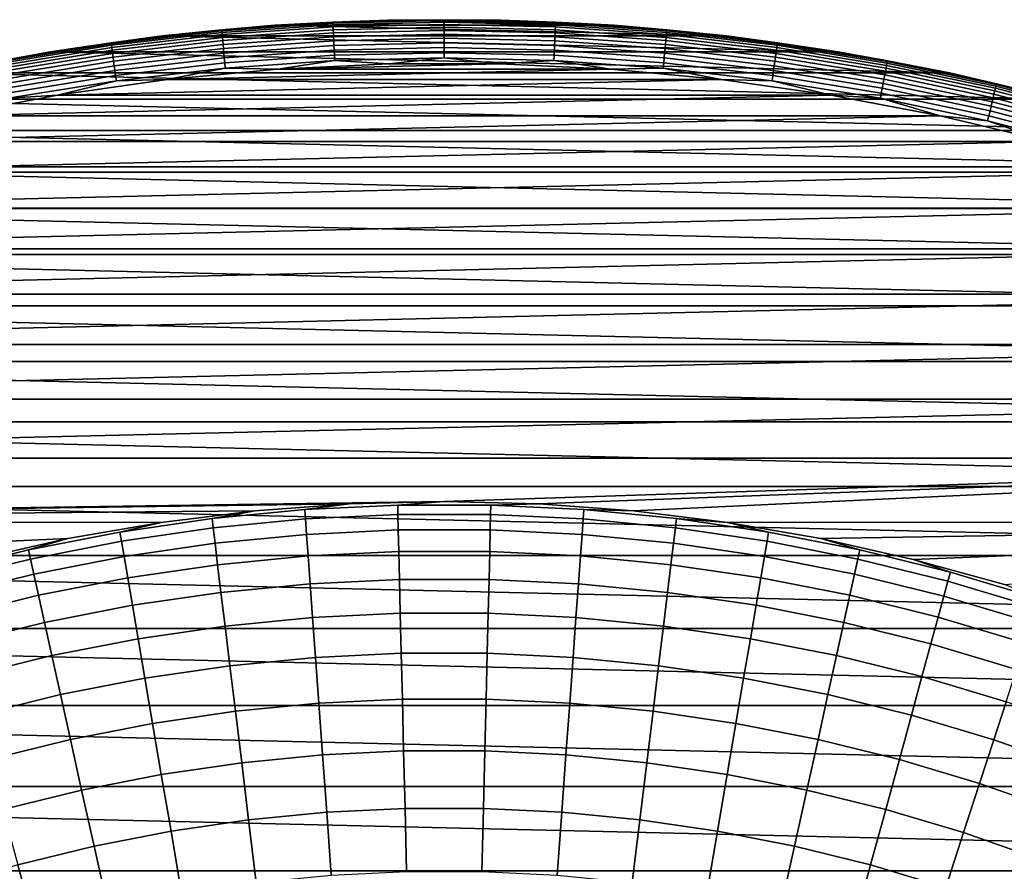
# Model space of a CAD drawing. Header units: metres. Extents: x -28 to 70, y -212 to 27.
# Tile 135 of 220: x -4.84 to 6.39, y 17.78 to 27.5. Entities that reach past the tile are written whole.
import ezdxf

# ---------------------------------------------------------------- set-up
doc = ezdxf.new("R2010")
doc.units = ezdxf.units.M
doc.layers.add('solid_10_261_012_XXX', color=7, linetype='CONTINUOUS')

msp = doc.modelspace()

# ---------------------------------------------------------------- linework, layer by layer
at = {"layer": 'solid_10_261_012_XXX'}
for points in [[(-3.216331, 27.311266, -5), (-1.932558, 27.432011, -5), (3.216331, 27.311266, -5)], [(-3.216271, 27.311272, -0.5), (-1.932595, 27.432009, -0.5), (-1.932558, 27.432011, -5), (-3.216331, 27.311266, -5)], [(-2.537051, 27.379139, -0.440391), (-1.932595, 27.432009, -0.5), (-3.216271, 27.311272, -0.5)], [(-1.26988, 27.467094, -0.440391), (-1.932595, 27.432009, -0.5), (-2.537051, 27.379139, -0.440391)], [(-2.536053, 27.368366, -0.380929), (-1.269381, 27.456287, -0.380929), (-1.26988, 27.467094, -0.440391), (-2.537051, 27.379139, -0.440391)], [(-1.269381, 27.456287, -0.380929), (-2.536053, 27.368366, -0.380929), (-2.5344, 27.350529, -0.323206), (-1.268553, 27.438393, -0.323206)], [(-1.268553, 27.438393, -0.323206), (-2.5344, 27.350529, -0.323206), (-2.532116, 27.325886, -0.268066), (-1.267411, 27.41367, -0.268066)], [(-1.267411, 27.41367, -0.268066), (-2.532116, 27.325886, -0.268066), (-2.529236, 27.294798, -0.216316), (-1.265969, 27.382483, -0.216316)], [(-1.932595, 27.432009, -0.5), (-0.644671, 27.492443, -0.5), (-0.644713, 27.492441, -5), (-1.932558, 27.432011, -5)], [(-1.26988, 27.467094, -0.440391), (-0.644671, 27.492443, -0.5), (-1.932595, 27.432009, -0.5)], [(-1.932558, 27.432011, -5), (-0.644713, 27.492441, -5), (1.932558, 27.432011, -5)], [(-1.932558, 27.432011, -5), (1.932558, 27.432011, -5), (3.216331, 27.311266, -5)], [(0, 27.496433, -0.440391), (-0.644671, 27.492443, -0.5), (-1.26988, 27.467094, -0.440391)], [(-1.269381, 27.456287, -0.380929), (0, 27.485615, -0.380929), (0, 27.496433, -0.440391), (-1.26988, 27.467094, -0.440391)], [(0, 27.485615, -0.380929), (-1.269381, 27.456287, -0.380929), (-1.268553, 27.438393, -0.323206), (0, 27.467701, -0.323206)], [(0, 27.467701, -0.323206), (-1.268553, 27.438393, -0.323206), (-1.267411, 27.41367, -0.268066), (0, 27.442953, -0.268066)], [(0, 27.442953, -0.268066), (-1.267411, 27.41367, -0.268066), (-1.265969, 27.382483, -0.216316), (0, 27.411732, -0.216316)], [(0, 27.411732, -0.216316), (-1.265969, 27.382483, -0.216316), (-1.264249, 27.345287, -0.16871), (0, 27.374496, -0.16871)], [(-0.644671, 27.492443, -0.5), (0.644671, 27.492443, -0.5), (0.644713, 27.492441, -5), (-0.644713, 27.492441, -5)], [(-0.644713, 27.492441, -5), (0.644713, 27.492441, -5), (1.932558, 27.432011, -5)], [(0, 27.496433, -0.440391), (0.644671, 27.492443, -0.5), (-0.644671, 27.492443, -0.5)], [(1.26988, 27.467094, -0.440391), (0.644671, 27.492443, -0.5), (0, 27.496433, -0.440391)], [(0, 27.485615, -0.380929), (1.269381, 27.456287, -0.380929), (1.26988, 27.467094, -0.440391), (0, 27.496433, -0.440391)], [(1.269381, 27.456287, -0.380929), (0, 27.485615, -0.380929), (0, 27.467701, -0.323206), (1.268553, 27.438393, -0.323206)], [(1.268553, 27.438393, -0.323206), (0, 27.467701, -0.323206), (0, 27.442953, -0.268066), (1.267411, 27.41367, -0.268066)], [(1.267411, 27.41367, -0.268066), (0, 27.442953, -0.268066), (0, 27.411732, -0.216316), (1.265969, 27.382483, -0.216316)], [(1.265969, 27.382483, -0.216316), (0, 27.411732, -0.216316), (0, 27.374496, -0.16871), (1.264249, 27.345287, -0.16871)], [(0.644671, 27.492443, -0.5), (1.932595, 27.432009, -0.5), (1.932558, 27.432011, -5), (0.644713, 27.492441, -5)], [(1.26988, 27.467094, -0.440391), (1.932595, 27.432009, -0.5), (0.644671, 27.492443, -0.5)], [(2.532116, 27.325886, -0.268066), (1.267411, 27.41367, -0.268066), (1.265969, 27.382483, -0.216316), (2.529236, 27.294798, -0.216316)], [(2.5344, 27.350529, -0.323206), (1.268553, 27.438393, -0.323206), (1.267411, 27.41367, -0.268066), (2.532116, 27.325886, -0.268066)], [(2.536053, 27.368366, -0.380929), (1.269381, 27.456287, -0.380929), (1.268553, 27.438393, -0.323206), (2.5344, 27.350529, -0.323206)], [(1.269381, 27.456287, -0.380929), (2.536053, 27.368366, -0.380929), (2.537051, 27.379139, -0.440391), (1.26988, 27.467094, -0.440391)], [(2.537051, 27.379139, -0.440391), (1.932595, 27.432009, -0.5), (1.26988, 27.467094, -0.440391)], [(1.932595, 27.432009, -0.5), (3.216271, 27.311272, -0.5), (3.216331, 27.311266, -5), (1.932558, 27.432011, -5)], [(2.537051, 27.379139, -0.440391), (3.216271, 27.311272, -0.5), (1.932595, 27.432009, -0.5)], [(-4.492877, 27.130501, -0.5), (-3.216271, 27.311272, -0.5), (-3.216331, 27.311266, -5), (-4.492837, 27.130507, -5)], [(-3.798807, 27.232756, -0.440391), (-3.216271, 27.311272, -0.5), (-4.492877, 27.130501, -0.5)], [(-4.492837, 27.130507, -5), (-3.216331, 27.311266, -5), (4.492837, 27.130507, -5)], [(-2.537051, 27.379139, -0.440391), (-3.216271, 27.311272, -0.5), (-3.798807, 27.232756, -0.440391)], [(-3.797312, 27.22204, -0.380929), (-2.536053, 27.368366, -0.380929), (-2.537051, 27.379139, -0.440391), (-3.798807, 27.232756, -0.440391)], [(-2.536053, 27.368366, -0.380929), (-3.797312, 27.22204, -0.380929), (-3.794837, 27.204298, -0.323206), (-2.5344, 27.350529, -0.323206)], [(-2.5344, 27.350529, -0.323206), (-3.794837, 27.204298, -0.323206), (-3.791418, 27.179787, -0.268066), (-2.532116, 27.325886, -0.268066)], [(-2.532116, 27.325886, -0.268066), (-3.791418, 27.179787, -0.268066), (-3.787105, 27.148865, -0.216316), (-2.529236, 27.294798, -0.216316)], [(-2.529236, 27.294798, -0.216316), (-3.787105, 27.148865, -0.216316), (-3.78196, 27.111986, -0.16871), (-2.5258, 27.257721, -0.16871)], [(-3.216331, 27.311266, -5), (3.216331, 27.311266, -5), (4.492837, 27.130507, -5)], [(-1.265969, 27.382483, -0.216316), (-2.529236, 27.294798, -0.216316), (-2.5258, 27.257721, -0.16871), (-1.264249, 27.345287, -0.16871)], [(-1.264249, 27.345287, -0.16871), (-2.5258, 27.257721, -0.16871), (-2.521859, 27.215195, -0.125945), (-1.262277, 27.302624, -0.125945)], [(-1.262277, 27.302624, -0.125945), (-2.521859, 27.215195, -0.125945), (-2.517471, 27.167841, -0.088645), (-1.26008, 27.255117, -0.088645)], [(0, 27.374496, -0.16871), (-1.264249, 27.345287, -0.16871), (-1.262277, 27.302624, -0.125945), (0, 27.331787, -0.125945)], [(0, 27.331787, -0.125945), (-1.262277, 27.302624, -0.125945), (-1.26008, 27.255117, -0.088645), (0, 27.284231, -0.088645)], [(0, 27.284231, -0.088645), (-1.26008, 27.255117, -0.088645), (-1.257692, 27.203465, -0.057356), (0, 27.232523, -0.057356)], [(1.264249, 27.345287, -0.16871), (0, 27.374496, -0.16871), (0, 27.331787, -0.125945), (1.262277, 27.302624, -0.125945)], [(1.262277, 27.302624, -0.125945), (0, 27.331787, -0.125945), (0, 27.284231, -0.088645), (1.26008, 27.255117, -0.088645)], [(1.26008, 27.255117, -0.088645), (0, 27.284231, -0.088645), (0, 27.232523, -0.057356), (1.257692, 27.203465, -0.057356)], [(2.521859, 27.215195, -0.125945), (1.262277, 27.302624, -0.125945), (1.26008, 27.255117, -0.088645), (2.517471, 27.167841, -0.088645)], [(2.5258, 27.257721, -0.16871), (1.264249, 27.345287, -0.16871), (1.262277, 27.302624, -0.125945), (2.521859, 27.215195, -0.125945)], [(2.529236, 27.294798, -0.216316), (1.265969, 27.382483, -0.216316), (1.264249, 27.345287, -0.16871), (2.5258, 27.257721, -0.16871)], [(3.787105, 27.148865, -0.216316), (2.529236, 27.294798, -0.216316), (2.5258, 27.257721, -0.16871), (3.78196, 27.111986, -0.16871)], [(3.791418, 27.179787, -0.268066), (2.532116, 27.325886, -0.268066), (2.529236, 27.294798, -0.216316), (3.787105, 27.148865, -0.216316)], [(3.794837, 27.204298, -0.323206), (2.5344, 27.350529, -0.323206), (2.532116, 27.325886, -0.268066), (3.791418, 27.179787, -0.268066)], [(3.797312, 27.22204, -0.380929), (2.536053, 27.368366, -0.380929), (2.5344, 27.350529, -0.323206), (3.794837, 27.204298, -0.323206)], [(2.536053, 27.368366, -0.380929), (3.797312, 27.22204, -0.380929), (3.798807, 27.232756, -0.440391), (2.537051, 27.379139, -0.440391)], [(3.798807, 27.232756, -0.440391), (3.216271, 27.311272, -0.5), (2.537051, 27.379139, -0.440391)], [(3.216271, 27.311272, -0.5), (4.492877, 27.130501, -0.5), (4.492837, 27.130507, -5), (3.216331, 27.311266, -5)], [(3.798807, 27.232756, -0.440391), (4.492877, 27.130501, -0.5), (3.216271, 27.311272, -0.5)], [(-3.798807, 27.232756, -0.440391), (-4.492877, 27.130501, -0.5), (-5.052456, 27.028255, -0.440391)], [(-3.798807, 27.232756, -0.440391), (-5.052456, 27.028255, -0.440391), (-5.050468, 27.01762, -0.380929), (-3.797312, 27.22204, -0.380929)], [(-3.797312, 27.22204, -0.380929), (-5.050468, 27.01762, -0.380929), (-5.047177, 27.000011, -0.323206), (-3.794837, 27.204298, -0.323206)], [(-3.794837, 27.204298, -0.323206), (-5.047177, 27.000011, -0.323206), (-5.042629, 26.975683, -0.268066), (-3.791418, 27.179787, -0.268066)], [(-3.791418, 27.179787, -0.268066), (-5.042629, 26.975683, -0.268066), (-5.036892, 26.944996, -0.216316), (-3.787105, 27.148865, -0.216316)], [(-2.5258, 27.257721, -0.16871), (-3.78196, 27.111986, -0.16871), (-3.77606, 27.069687, -0.125945), (-2.521859, 27.215195, -0.125945)], [(-2.521859, 27.215195, -0.125945), (-3.77606, 27.069687, -0.125945), (-3.76949, 27.022587, -0.088645), (-2.517471, 27.167841, -0.088645)], [(-2.517471, 27.167841, -0.088645), (-3.76949, 27.022587, -0.088645), (-3.762346, 26.971375, -0.057356), (-2.5127, 27.116352, -0.057356)], [(-1.26008, 27.255117, -0.088645), (-2.517471, 27.167841, -0.088645), (-2.5127, 27.116352, -0.057356), (-1.257692, 27.203465, -0.057356)], [(-1.257692, 27.203465, -0.057356), (-2.5127, 27.116352, -0.057356), (-2.507616, 27.061481, -0.032535), (-1.255147, 27.148417, -0.032535)], [(0, 27.232523, -0.057356), (-1.257692, 27.203465, -0.057356), (-1.255147, 27.148417, -0.032535), (0, 27.177416, -0.032535)], [(0, 27.177416, -0.032535), (-1.255147, 27.148417, -0.032535), (-1.252482, 27.090778, -0.014544), (0, 27.119717, -0.014544)], [(1.257692, 27.203465, -0.057356), (0, 27.232523, -0.057356), (0, 27.177416, -0.032535), (1.255147, 27.148417, -0.032535)], [(1.255147, 27.148417, -0.032535), (0, 27.177416, -0.032535), (0, 27.119717, -0.014544), (1.252482, 27.090778, -0.014544)], [(2.5127, 27.116352, -0.057356), (1.257692, 27.203465, -0.057356), (1.255147, 27.148417, -0.032535), (2.507616, 27.061481, -0.032535)], [(2.517471, 27.167841, -0.088645), (1.26008, 27.255117, -0.088645), (1.257692, 27.203465, -0.057356), (2.5127, 27.116352, -0.057356)], [(3.76949, 27.022587, -0.088645), (2.517471, 27.167841, -0.088645), (2.5127, 27.116352, -0.057356), (3.762346, 26.971375, -0.057356)], [(3.77606, 27.069687, -0.125945), (2.521859, 27.215195, -0.125945), (2.517471, 27.167841, -0.088645), (3.76949, 27.022587, -0.088645)], [(3.78196, 27.111986, -0.16871), (2.5258, 27.257721, -0.16871), (2.521859, 27.215195, -0.125945), (3.77606, 27.069687, -0.125945)], [(5.042629, 26.975683, -0.268066), (3.791418, 27.179787, -0.268066), (3.787105, 27.148865, -0.216316), (5.036892, 26.944996, -0.216316)], [(5.047177, 27.000011, -0.323206), (3.794837, 27.204298, -0.323206), (3.791418, 27.179787, -0.268066), (5.042629, 26.975683, -0.268066)], [(5.050468, 27.01762, -0.380929), (3.797312, 27.22204, -0.380929), (3.794837, 27.204298, -0.323206), (5.047177, 27.000011, -0.323206)], [(5.052456, 27.028255, -0.440391), (3.798807, 27.232756, -0.440391), (3.797312, 27.22204, -0.380929), (5.050468, 27.01762, -0.380929)], [(5.052456, 27.028255, -0.440391), (4.492877, 27.130501, -0.5), (3.798807, 27.232756, -0.440391)], [(-5.759677, 26.890074, -5), (-4.492837, 27.130507, -5), (5.759677, 26.890074, -5)], [(-5.759606, 26.890089, -0.5), (-4.492877, 27.130501, -0.5), (-4.492837, 27.130507, -5), (-5.759677, 26.890074, -5)], [(-5.052456, 27.028255, -0.440391), (-4.492877, 27.130501, -0.5), (-5.759606, 26.890089, -0.5)], [(-3.787105, 27.148865, -0.216316), (-5.036892, 26.944996, -0.216316), (-5.03005, 26.908392, -0.16871), (-3.78196, 27.111986, -0.16871)], [(-3.78196, 27.111986, -0.16871), (-5.03005, 26.908392, -0.16871), (-5.022203, 26.866411, -0.125945), (-3.77606, 27.069687, -0.125945)], [(-3.77606, 27.069687, -0.125945), (-5.022203, 26.866411, -0.125945), (-5.013464, 26.819666, -0.088645), (-3.76949, 27.022587, -0.088645)], [(-4.492837, 27.130507, -5), (4.492837, 27.130507, -5), (5.759677, 26.890074, -5)], [(-2.5127, 27.116352, -0.057356), (-3.762346, 26.971375, -0.057356), (-3.754733, 26.916796, -0.032535), (-2.507616, 27.061481, -0.032535)], [(-2.507616, 27.061481, -0.032535), (-3.754733, 26.916796, -0.032535), (-3.746761, 26.85965, -0.014544), (-2.502292, 27.004028, -0.014544)], [(-1.255147, 27.148417, -0.032535), (-2.507616, 27.061481, -0.032535), (-2.502292, 27.004028, -0.014544), (-1.252482, 27.090778, -0.014544)], [(-1.252482, 27.090778, -0.014544), (-2.502292, 27.004028, -0.014544), (-2.496807, 26.944834, -0.003646), (-1.249737, 27.031395, -0.003646)], [(0, 27.119717, -0.014544), (-1.252482, 27.090778, -0.014544), (-1.249737, 27.031395, -0.003646), (0, 27.060268, -0.003646)], [(0, 27.060268, -0.003646), (-1.249737, 27.031395, -0.003646), (-0.63295, 26.99258)], [(0, 27.060268, -0.003646), (-0.63295, 26.99258), (0.632902, 26.99258)], [(1.252482, 27.090778, -0.014544), (0, 27.119717, -0.014544), (0, 27.060268, -0.003646), (1.249737, 27.031395, -0.003646)], [(1.249737, 27.031395, -0.003646), (0, 27.060268, -0.003646), (0.632902, 26.99258)], [(2.502292, 27.004028, -0.014544), (1.252482, 27.090778, -0.014544), (1.249737, 27.031395, -0.003646), (2.496807, 26.944834, -0.003646)], [(2.507616, 27.061481, -0.032535), (1.255147, 27.148417, -0.032535), (1.252482, 27.090778, -0.014544), (2.502292, 27.004028, -0.014544)], [(3.754733, 26.916796, -0.032535), (2.507616, 27.061481, -0.032535), (2.502292, 27.004028, -0.014544), (3.746761, 26.85965, -0.014544)], [(3.762346, 26.971375, -0.057356), (2.5127, 27.116352, -0.057356), (2.507616, 27.061481, -0.032535), (3.754733, 26.916796, -0.032535)], [(5.022203, 26.866411, -0.125945), (3.77606, 27.069687, -0.125945), (3.76949, 27.022587, -0.088645), (5.013464, 26.819666, -0.088645)], [(5.03005, 26.908392, -0.16871), (3.78196, 27.111986, -0.16871), (3.77606, 27.069687, -0.125945), (5.022203, 26.866411, -0.125945)], [(5.036892, 26.944996, -0.216316), (3.787105, 27.148865, -0.216316), (3.78196, 27.111986, -0.16871), (5.03005, 26.908392, -0.16871)], [(4.492877, 27.130501, -0.5), (5.759607, 26.890089, -0.5), (5.759677, 26.890074, -5), (4.492837, 27.130507, -5)], [(5.052456, 27.028255, -0.440391), (5.759607, 26.890089, -0.5), (4.492877, 27.130501, -0.5)], [(-3.76949, 27.022587, -0.088645), (-5.013464, 26.819666, -0.088645), (-5.003963, 26.768837, -0.057356), (-3.762346, 26.971375, -0.057356)], [(-3.762346, 26.971375, -0.057356), (-5.003963, 26.768837, -0.057356), (-4.993837, 26.714668, -0.032535), (-3.754733, 26.916796, -0.032535)], [(-2.502292, 27.004028, -0.014544), (-3.746761, 26.85965, -0.014544), (-3.738548, 26.800772, -0.003646), (-2.496807, 26.944834, -0.003646)], [(-2.496807, 26.944834, -0.003646), (-3.738548, 26.800772, -0.003646), (-3.15776, 26.814707)], [(-2.496807, 26.944834, -0.003646), (-3.15776, 26.814707), (-1.897465, 26.933243)], [(-1.249737, 27.031395, -0.003646), (-2.496807, 26.944834, -0.003646), (-1.897465, 26.933243)], [(-1.249737, 27.031395, -0.003646), (-1.897465, 26.933243), (-0.63295, 26.99258)], [(0.632902, 26.99258), (-0.63295, 26.99258), (-1.897465, 26.933243)], [(1.897418, 26.933247), (0.632902, 26.99258), (-1.897465, 26.933243)], [(1.249737, 27.031395, -0.003646), (0.632902, 26.99258), (1.897418, 26.933247)], [(2.496807, 26.944834, -0.003646), (1.249737, 27.031395, -0.003646), (1.897418, 26.933247)], [(2.496807, 26.944834, -0.003646), (1.897418, 26.933247), (3.157713, 26.814713)], [(3.746761, 26.85965, -0.014544), (2.502292, 27.004028, -0.014544), (2.496807, 26.944834, -0.003646), (3.738548, 26.800772, -0.003646)], [(3.738548, 26.800772, -0.003646), (2.496807, 26.944834, -0.003646), (3.157713, 26.814713)], [(5.003963, 26.768837, -0.057356), (3.762346, 26.971375, -0.057356), (3.754733, 26.916796, -0.032535), (4.993837, 26.714668, -0.032535)], [(5.013464, 26.819666, -0.088645), (3.76949, 27.022587, -0.088645), (3.762346, 26.971375, -0.057356), (5.003963, 26.768837, -0.057356)], [(6.275931, 26.683622, -0.216316), (5.036892, 26.944996, -0.216316), (5.03005, 26.908392, -0.16871), (6.267406, 26.647375, -0.16871)], [(6.283079, 26.714014, -0.268066), (5.042629, 26.975683, -0.268066), (5.036892, 26.944996, -0.216316), (6.275931, 26.683622, -0.216316)], [(6.288745, 26.738106, -0.323206), (5.047177, 27.000011, -0.323206), (5.042629, 26.975683, -0.268066), (6.283079, 26.714014, -0.268066)], [(6.292847, 26.755545, -0.380929), (5.050468, 27.01762, -0.380929), (5.047177, 27.000011, -0.323206), (6.288745, 26.738106, -0.323206)], [(5.050468, 27.01762, -0.380929), (6.292847, 26.755545, -0.380929), (6.295324, 26.766075, -0.440391), (5.052456, 27.028255, -0.440391)], [(6.295324, 26.766075, -0.440391), (5.759607, 26.890089, -0.5), (5.052456, 27.028255, -0.440391)], [(-7.013632, 26.590578, -5), (-5.759677, 26.890074, -5), (7.013632, 26.590578, -5)], [(-5.759677, 26.890074, -5), (5.759677, 26.890074, -5), (7.013632, 26.590578, -5)], [(-3.754733, 26.916796, -0.032535), (-4.993837, 26.714668, -0.032535), (-4.983235, 26.657951, -0.014544), (-3.746761, 26.85965, -0.014544)], [(-3.746761, 26.85965, -0.014544), (-4.983235, 26.657951, -0.014544), (-4.972311, 26.599516, -0.003646), (-3.738548, 26.800772, -0.003646)], [(1.897418, 26.933247), (-1.897465, 26.933243), (-3.15776, 26.814707)], [(3.157713, 26.814713), (1.897418, 26.933247), (-3.15776, 26.814707)], [(4.983235, 26.657951, -0.014544), (3.746761, 26.85965, -0.014544), (3.738548, 26.800772, -0.003646), (4.972311, 26.599516, -0.003646)], [(4.993837, 26.714668, -0.032535), (3.754733, 26.916796, -0.032535), (3.746761, 26.85965, -0.014544), (4.983235, 26.657951, -0.014544)], [(6.257628, 26.605803, -0.125945), (5.022203, 26.866411, -0.125945), (5.013464, 26.819666, -0.088645), (6.24674, 26.559509, -0.088645)], [(6.267406, 26.647375, -0.16871), (5.03005, 26.908392, -0.16871), (5.022203, 26.866411, -0.125945), (6.257628, 26.605803, -0.125945)], [(5.759607, 26.890089, -0.5), (7.013675, 26.590569, -0.5), (7.013632, 26.590578, -5), (5.759677, 26.890074, -5)], [(6.295324, 26.766075, -0.440391), (7.013675, 26.590569, -0.5), (5.759607, 26.890089, -0.5)], [(-3.738548, 26.800772, -0.003646), (-4.972311, 26.599516, -0.003646), (-4.411155, 26.637224)], [(3.157713, 26.814713), (-3.15776, 26.814707), (-4.411155, 26.637224)], [(4.411108, 26.637232), (3.157713, 26.814713), (-4.411155, 26.637224)], [(-3.738548, 26.800772, -0.003646), (-4.411155, 26.637224), (-3.15776, 26.814707)], [(3.738548, 26.800772, -0.003646), (3.157713, 26.814713), (4.411108, 26.637232)], [(4.972311, 26.599516, -0.003646), (3.738548, 26.800772, -0.003646), (4.411108, 26.637232)], [(6.234901, 26.509172, -0.057356), (5.003963, 26.768837, -0.057356), (4.993837, 26.714668, -0.032535), (6.222284, 26.45553, -0.032535)], [(6.24674, 26.559509, -0.088645), (5.013464, 26.819666, -0.088645), (5.003963, 26.768837, -0.057356), (6.234901, 26.509172, -0.057356)], [(7.516893, 26.419138, -0.323206), (6.288745, 26.738106, -0.323206), (6.283079, 26.714014, -0.268066), (7.51012, 26.395336, -0.268066)], [(7.521796, 26.436369, -0.380929), (6.292847, 26.755545, -0.380929), (6.288745, 26.738106, -0.323206), (7.516893, 26.419138, -0.323206)], [(7.524756, 26.446775, -0.440391), (6.295324, 26.766075, -0.440391), (6.292847, 26.755545, -0.380929), (7.521796, 26.436369, -0.380929)], [(7.524756, 26.446775, -0.440391), (7.013675, 26.590569, -0.5), (6.295324, 26.766075, -0.440391)], [(4.411108, 26.637232), (-4.411155, 26.637224), (-5.654829, 26.401192)], [(5.654782, 26.401201), (4.411108, 26.637232), (-5.654829, 26.401192)], [(-4.972311, 26.599516, -0.003646), (-5.654829, 26.401192), (-4.411155, 26.637224)], [(4.972311, 26.599516, -0.003646), (4.411108, 26.637232), (5.654782, 26.401201)], [(6.209074, 26.399364, -0.014544), (4.983235, 26.657951, -0.014544), (4.972311, 26.599516, -0.003646), (6.195463, 26.341496, -0.003646)], [(6.222284, 26.45553, -0.032535), (4.993837, 26.714668, -0.032535), (4.983235, 26.657951, -0.014544), (6.209074, 26.399364, -0.014544)], [(7.479699, 26.288414, -0.125945), (6.257628, 26.605803, -0.125945), (6.24674, 26.559509, -0.088645), (7.466684, 26.242674, -0.088645)], [(7.491386, 26.329493, -0.16871), (6.267406, 26.647375, -0.16871), (6.257628, 26.605803, -0.125945), (7.479699, 26.288414, -0.125945)], [(7.501576, 26.365307, -0.216316), (6.275931, 26.683622, -0.216316), (6.267406, 26.647375, -0.16871), (7.491386, 26.329493, -0.16871)], [(7.51012, 26.395336, -0.268066), (6.283079, 26.714014, -0.268066), (6.275931, 26.683622, -0.216316), (7.501576, 26.365307, -0.216316)], [(-8.252386, 26.232576, -5), (-7.013632, 26.590578, -5), (8.252386, 26.232576, -5)], [(-7.013632, 26.590578, -5), (7.013632, 26.590578, -5), (8.252386, 26.232576, -5)], [(6.195463, 26.341496, -0.003646), (4.972311, 26.599516, -0.003646), (5.654782, 26.401201)], [(7.452533, 26.192938, -0.057356), (6.234901, 26.509172, -0.057356), (6.222284, 26.45553, -0.032535), (7.437453, 26.139935, -0.032535)], [(7.466684, 26.242674, -0.088645), (6.24674, 26.559509, -0.088645), (6.234901, 26.509172, -0.057356), (7.452533, 26.192938, -0.057356)], [(5.654782, 26.401201), (-5.654829, 26.401192), (-6.886079, 26.107122)], [(6.886033, 26.107136), (5.654782, 26.401201), (-6.886079, 26.107122)], [(6.195463, 26.341496, -0.003646), (5.654782, 26.401201), (6.886033, 26.107136)], [(7.421663, 26.084438, -0.014544), (6.209074, 26.399364, -0.014544), (6.195463, 26.341496, -0.003646), (7.405394, 26.02726, -0.003646)], [(7.437453, 26.139935, -0.032535), (6.222284, 26.45553, -0.032535), (6.209074, 26.399364, -0.014544), (7.421663, 26.084438, -0.014544)], [(7.405394, 26.02726, -0.003646), (6.195463, 26.341496, -0.003646), (6.886033, 26.107136)], [(-9.472795, 25.816973, -5), (-8.252386, 26.232576, -5), (9.472795, 25.816973, -5)], [(-8.252386, 26.232576, -5), (8.252386, 26.232576, -5), (9.472795, 25.816973, -5)], [(6.886033, 26.107136), (-6.886079, 26.107122), (-8.102205, 25.755665)], [(8.10216, 25.755678), (6.886033, 26.107136), (-8.102205, 25.755665)], [(-10.672545, 25.344561, -5), (-9.472795, 25.816973, -5), (10.672545, 25.344561, -5)], [(-9.472795, 25.816973, -5), (9.472795, 25.816973, -5), (10.672545, 25.344561, -5)], [(8.10216, 25.755678), (-8.102205, 25.755665), (-9.30049, 25.347601)], [(9.300446, 25.347616), (8.10216, 25.755678), (-9.30049, 25.347601)], [(-11.848718, 24.816483, -5), (-10.672545, 25.344561, -5), (11.848718, 24.816483, -5)], [(-10.672545, 25.344561, -5), (10.672545, 25.344561, -5), (11.848718, 24.816483, -5)], [(9.300446, 25.347616), (-9.30049, 25.347601), (-10.478374, 24.883804)], [(10.47833, 24.883821), (9.300446, 25.347616), (-10.478374, 24.883804)], [(-12.998926, 24.233818, -5), (-11.848718, 24.816483, -5), (12.998926, 24.233818, -5)], [(-11.848718, 24.816483, -5), (11.848718, 24.816483, -5), (12.998926, 24.233818, -5)], [(10.47833, 24.883821), (-10.478374, 24.883804), (-11.633175, 24.365328)], [(11.633132, 24.365349), (10.47833, 24.883821), (-11.633175, 24.365328)], [(11.633132, 24.365349), (-11.633175, 24.365328), (-12.762454, 23.79327)], [(12.762412, 23.793293), (11.633132, 24.365349), (-12.762454, 23.79327)], [(-14.120523, 23.597898, -5), (-12.998926, 24.233818, -5), (14.120523, 23.597898, -5)], [(-12.998926, 24.233818, -5), (12.998926, 24.233818, -5), (14.120523, 23.597898, -5)], [(12.762412, 23.793293), (-12.762454, 23.79327), (-13.863633, 23.168938)], [(13.863592, 23.168962), (12.762412, 23.793293), (-13.863633, 23.168938)], [(-15.211097, 22.910097, -5), (-14.120523, 23.597898, -5), (15.211097, 22.910097, -5)], [(-14.120523, 23.597898, -5), (14.120523, 23.597898, -5), (15.211097, 22.910097, -5)], [(13.863592, 23.168962), (-13.863633, 23.168938), (-14.934378, 22.49365)], [(14.934339, 22.493677), (13.863592, 23.168962), (-14.934378, 22.49365)], [(-16.268246, 22.171923, -5), (-15.211097, 22.910097, -5), (16.268246, 22.171923, -5)], [(-15.211097, 22.910097, -5), (15.211097, 22.910097, -5), (16.268246, 22.171923, -5)], [(-14.934378, 22.49365), (-15.972267, 21.768938), (0, 22), (14.934339, 22.493677)], [(14.934339, 22.493677), (0, 22), (1.079484, 21.973499)], [(14.934339, 22.493677), (1.079484, 21.973499), (2.156389, 21.894062)], [(14.934339, 22.493677), (2.156389, 21.894062), (3.228059, 21.761885), (15.972228, 21.768967)], [(-17.289595, 21.38504, -5), (-16.268246, 22.171923, -5), (17.289595, 21.38504, -5)], [(-16.268246, 22.171923, -5), (16.268246, 22.171923, -5), (17.289595, 21.38504, -5)], [(-15.972267, 21.768938), (-1.079484, 21.973499), (0, 22)], [(-15.972267, 21.768938), (-2.156389, 21.894062), (-1.079484, 21.973499)], [(-15.972267, 21.768938), (-3.228059, 21.761885), (-2.156389, 21.894062)], [(-2.156377, 21.894064, 143.052673), (-3.22807, 21.761883, 143.052673), (-3.697998, 21.651682, 144.688995), (-2.647614, 21.805059, 144.688995)], [(-2.156389, 21.894062), (-3.228059, 21.761885), (-3.22807, 21.761883, 143.052673), (-2.156377, 21.894064, 143.052673)], [(-1.079489, 21.973499, 143.052673), (-2.156377, 21.894064, 143.052673), (-2.647614, 21.805059, 144.688995), (-1.591046, 21.907511, 144.688995)], [(-1.591046, 21.907511, 144.688995), (-2.647614, 21.805059, 144.688995), (-2.634854, 21.699978, 146.340485), (-1.583378, 21.801935, 146.340485)], [(-1.079484, 21.973499), (-2.156389, 21.894062), (-2.156377, 21.894064, 143.052673), (-1.079489, 21.973499, 143.052673)], [(0, 22, 143.052673), (-1.079489, 21.973499, 143.052673), (-1.591046, 21.907511, 144.688995), (-0.530762, 21.958797, 144.688995)], [(-0.530762, 21.958797, 144.688995), (-1.591046, 21.907511, 144.688995), (-1.583378, 21.801935, 146.340485), (-0.528204, 21.852974, 146.340485)], [(0, 22), (-1.079484, 21.973499), (-1.079489, 21.973499, 143.052673), (0, 22, 143.052673)], [(1.079489, 21.973499, 143.052673), (0, 22, 143.052673), (-0.530762, 21.958797, 144.688995), (0.530762, 21.958797, 144.688995)], [(0.530762, 21.958797, 144.688995), (-0.530762, 21.958797, 144.688995), (-0.528204, 21.852974, 146.340485), (0.528204, 21.852974, 146.340485)], [(1.079484, 21.973499), (0, 22), (0, 22, 143.052673), (1.079489, 21.973499, 143.052673)], [(1.591046, 21.907511, 144.688995), (0.530762, 21.958797, 144.688995), (0.528204, 21.852974, 146.340485), (1.583378, 21.801935, 146.340485)], [(2.156377, 21.894064, 143.052673), (1.079489, 21.973499, 143.052673), (0.530762, 21.958797, 144.688995), (1.591046, 21.907511, 144.688995)], [(2.156389, 21.894062), (1.079484, 21.973499), (1.079489, 21.973499, 143.052673), (2.156377, 21.894064, 143.052673)], [(2.647614, 21.805059, 144.688995), (1.591046, 21.907511, 144.688995), (1.583378, 21.801935, 146.340485), (2.634854, 21.699978, 146.340485)], [(3.22807, 21.761883, 143.052673), (2.156377, 21.894064, 143.052673), (1.591046, 21.907511, 144.688995), (2.647614, 21.805059, 144.688995)], [(3.228059, 21.761885), (2.156389, 21.894062), (2.156377, 21.894064, 143.052673), (3.22807, 21.761883, 143.052673)], [(-2.647614, 21.805059, 144.688995), (-3.697998, 21.651682, 144.688995), (-3.680177, 21.547338, 146.340485), (-2.634854, 21.699978, 146.340485)], [(-1.583378, 21.801935, 146.340485), (-2.634854, 21.699978, 146.340485), (-2.613552, 21.52454, 147.985901), (-1.570577, 21.625673, 147.985901)], [(-0.528204, 21.852974, 146.340485), (-1.583378, 21.801935, 146.340485), (-1.570577, 21.625673, 147.985901), (-0.523934, 21.6763, 147.985901)], [(0.528204, 21.852974, 146.340485), (-0.528204, 21.852974, 146.340485), (-0.523934, 21.6763, 147.985901), (0.523934, 21.6763, 147.985901)], [(1.583378, 21.801935, 146.340485), (0.528204, 21.852974, 146.340485), (0.523934, 21.6763, 147.985901), (1.570577, 21.625673, 147.985901)], [(2.634854, 21.699978, 146.340485), (1.583378, 21.801935, 146.340485), (1.570577, 21.625673, 147.985901), (2.613552, 21.52454, 147.985901)], [(3.697998, 21.651682, 144.688995), (2.647614, 21.805059, 144.688995), (2.634854, 21.699978, 146.340485), (3.680177, 21.547338, 146.340485)], [(3.22807, 21.761883, 143.052673), (2.647614, 21.805059, 144.688995), (3.697998, 21.651682, 144.688995)], [(-15.972267, 21.768938), (-16.97506, 20.996365), (-4.292, 21.577272), (-3.228059, 21.761885)], [(-3.22807, 21.761883, 143.052673), (-4.291987, 21.577276, 143.052673), (-4.739745, 21.447735, 144.688995), (-3.697998, 21.651682, 144.688995)], [(-3.228059, 21.761885), (-4.292, 21.577272), (-4.291987, 21.577276, 143.052673), (-3.22807, 21.761883, 143.052673)], [(-2.634854, 21.699978, 146.340485), (-3.680177, 21.547338, 146.340485), (-3.650424, 21.373135, 147.985901), (-2.613552, 21.52454, 147.985901)], [(-0.523934, 21.6763, 147.985901), (-1.570577, 21.625673, 147.985901), (-1.552666, 21.379049, 149.622192), (-0.517959, 21.429098, 149.622192)], [(0.523934, 21.6763, 147.985901), (-0.523934, 21.6763, 147.985901), (-0.517959, 21.429098, 149.622192), (0.517959, 21.429098, 149.622192)], [(1.570577, 21.625673, 147.985901), (0.523934, 21.6763, 147.985901), (0.517959, 21.429098, 149.622192), (1.552666, 21.379049, 149.622192)], [(3.680177, 21.547338, 146.340485), (2.634854, 21.699978, 146.340485), (2.613552, 21.52454, 147.985901), (3.650424, 21.373135, 147.985901)], [(15.972228, 21.768967), (3.228059, 21.761885), (4.292, 21.577272)], [(4.292, 21.577272), (3.228059, 21.761885), (3.22807, 21.761883, 143.052673), (4.291987, 21.577276, 143.052673)], [(3.22807, 21.761883, 143.052673), (3.697998, 21.651682, 144.688995), (4.739745, 21.447735, 144.688995), (4.291987, 21.577276, 143.052673)], [(15.972228, 21.768967), (4.292, 21.577272), (5.345551, 21.340691)], [(15.972228, 21.768967), (5.345551, 21.340691), (6.386271, 21.052685)], [(-16.97506, 20.996365), (-5.345551, 21.340691), (-4.292, 21.577272)], [(-4.291987, 21.577276, 143.052673), (-5.345564, 21.340687, 143.052673), (-5.770423, 21.193695, 144.688995), (-4.739745, 21.447735, 144.688995)], [(-4.292, 21.577272), (-5.345551, 21.340691), (-5.345564, 21.340687, 143.052673), (-4.291987, 21.577276, 143.052673)], [(-3.697998, 21.651682, 144.688995), (-4.739745, 21.447735, 144.688995), (-4.716904, 21.344374, 146.340485), (-3.680177, 21.547338, 146.340485)], [(-1.570577, 21.625673, 147.985901), (-2.613552, 21.52454, 147.985901), (-2.583747, 21.279068, 149.622192), (-1.552666, 21.379049, 149.622192)], [(2.613552, 21.52454, 147.985901), (1.570577, 21.625673, 147.985901), (1.552666, 21.379049, 149.622192), (2.583747, 21.279068, 149.622192)], [(4.739745, 21.447735, 144.688995), (3.697998, 21.651682, 144.688995), (3.680177, 21.547338, 146.340485), (4.716904, 21.344374, 146.340485)], [(4.291987, 21.577276, 143.052673), (4.739745, 21.447735, 144.688995), (5.770423, 21.193695, 144.688995), (5.345564, 21.340687, 143.052673)], [(5.345551, 21.340691), (4.292, 21.577272), (4.291987, 21.577276, 143.052673), (5.345564, 21.340687, 143.052673)], [(-4.739745, 21.447735, 144.688995), (-5.770423, 21.193695, 144.688995), (-5.742614, 21.091558, 146.340485), (-4.716904, 21.344374, 146.340485)], [(-3.680177, 21.547338, 146.340485), (-4.716904, 21.344374, 146.340485), (-4.678769, 21.17181, 147.985901), (-3.650424, 21.373135, 147.985901)], [(-2.613552, 21.52454, 147.985901), (-3.650424, 21.373135, 147.985901), (-3.608793, 21.129391, 149.622192), (-2.583747, 21.279068, 149.622192)], [(3.650424, 21.373135, 147.985901), (2.613552, 21.52454, 147.985901), (2.583747, 21.279068, 149.622192), (3.608793, 21.129391, 149.622192)], [(4.716904, 21.344374, 146.340485), (3.680177, 21.547338, 146.340485), (3.650424, 21.373135, 147.985901), (4.678769, 21.17181, 147.985901)], [(5.770423, 21.193695, 144.688995), (4.739745, 21.447735, 144.688995), (4.716904, 21.344374, 146.340485), (5.742614, 21.091558, 146.340485)], [(-18.273003, 20.551092, -5), (-17.289595, 21.38504, -5), (18.273003, 20.551092, -5)], [(-17.289595, 21.38504, -5), (17.289595, 21.38504, -5), (18.273003, 20.551092, -5)], [(-4.716904, 21.344374, 146.340485), (-5.742614, 21.091558, 146.340485), (-5.696187, 20.92104, 147.985901), (-4.678769, 21.17181, 147.985901)], [(-3.650424, 21.373135, 147.985901), (-4.678769, 21.17181, 147.985901), (-4.625411, 20.930363, 149.622192), (-3.608793, 21.129391, 149.622192)], [(-1.552666, 21.379049, 149.622192), (-2.583747, 21.279068, 149.622192), (-2.545493, 20.96402, 151.246353), (-1.529678, 21.062519, 151.246353)], [(-0.517959, 21.429098, 149.622192), (-1.552666, 21.379049, 149.622192), (-1.529678, 21.062519, 151.246353), (-0.51029, 21.111828, 151.246353)], [(0.517959, 21.429098, 149.622192), (-0.517959, 21.429098, 149.622192), (-0.51029, 21.111828, 151.246353), (0.51029, 21.111828, 151.246353)], [(1.552666, 21.379049, 149.622192), (0.517959, 21.429098, 149.622192), (0.51029, 21.111828, 151.246353), (1.529678, 21.062519, 151.246353)], [(2.583747, 21.279068, 149.622192), (1.552666, 21.379049, 149.622192), (1.529678, 21.062519, 151.246353), (2.545493, 20.96402, 151.246353)], [(4.678769, 21.17181, 147.985901), (3.650424, 21.373135, 147.985901), (3.608793, 21.129391, 149.622192), (4.625411, 20.930363, 149.622192)], [(5.742614, 21.091558, 146.340485), (4.716904, 21.344374, 146.340485), (4.678769, 21.17181, 147.985901), (5.696187, 20.92104, 147.985901)], [(6.386271, 21.052685), (5.345551, 21.340691), (5.345564, 21.340687, 143.052673), (6.386263, 21.052687, 143.052673)], [(5.345564, 21.340687, 143.052673), (5.770423, 21.193695, 144.688995), (6.787623, 20.890158, 144.688995), (6.386263, 21.052687, 143.052673)], [(-2.583747, 21.279068, 149.622192), (-3.608793, 21.129391, 149.622192), (-3.555363, 20.816557, 151.246353), (-2.545493, 20.96402, 151.246353)], [(3.608793, 21.129391, 149.622192), (2.583747, 21.279068, 149.622192), (2.545493, 20.96402, 151.246353), (3.555363, 20.816557, 151.246353)], [(-4.678769, 21.17181, 147.985901), (-5.696187, 20.92104, 147.985901), (-5.631227, 20.682451, 149.622192), (-4.625411, 20.930363, 149.622192)], [(-3.608793, 21.129391, 149.622192), (-4.625411, 20.930363, 149.622192), (-4.556929, 20.620476, 151.246353), (-3.555363, 20.816557, 151.246353)], [(-0.51029, 21.111828, 151.246353), (-1.529678, 21.062519, 151.246353), (-1.501655, 20.676668, 152.855377), (-0.500942, 20.725073, 152.855377)], [(0.51029, 21.111828, 151.246353), (-0.51029, 21.111828, 151.246353), (-0.500942, 20.725073, 152.855377), (0.500942, 20.725073, 152.855377)], [(1.529678, 21.062519, 151.246353), (0.51029, 21.111828, 151.246353), (0.500942, 20.725073, 152.855377), (1.501655, 20.676668, 152.855377)], [(4.625411, 20.930363, 149.622192), (3.608793, 21.129391, 149.622192), (3.555363, 20.816557, 151.246353), (4.556929, 20.620476, 151.246353)], [(5.696187, 20.92104, 147.985901), (4.678769, 21.17181, 147.985901), (4.625411, 20.930363, 149.622192), (5.631227, 20.682451, 149.622192)], [(6.787623, 20.890158, 144.688995), (5.770423, 21.193695, 144.688995), (5.742614, 21.091558, 146.340485), (6.754913, 20.789484, 146.340485)], [(-1.529678, 21.062519, 151.246353), (-2.545493, 20.96402, 151.246353), (-2.498861, 20.579973, 152.855377), (-1.501655, 20.676668, 152.855377)], [(2.545493, 20.96402, 151.246353), (1.529678, 21.062519, 151.246353), (1.501655, 20.676668, 152.855377), (2.498861, 20.579973, 152.855377)], [(6.754913, 20.789484, 146.340485), (5.742614, 21.091558, 146.340485), (5.696187, 20.92104, 147.985901), (6.700301, 20.621407, 147.985901)], [(-4.625411, 20.930363, 149.622192), (-5.631227, 20.682451, 149.622192), (-5.547853, 20.376236, 151.246353), (-4.556929, 20.620476, 151.246353)], [(-2.545493, 20.96402, 151.246353), (-3.555363, 20.816557, 151.246353), (-3.490231, 20.435213, 152.855377), (-2.498861, 20.579973, 152.855377)], [(3.555363, 20.816557, 151.246353), (2.545493, 20.96402, 151.246353), (2.498861, 20.579973, 152.855377), (3.490231, 20.435213, 152.855377)], [(5.631227, 20.682451, 149.622192), (4.625411, 20.930363, 149.622192), (4.556929, 20.620476, 151.246353), (5.547853, 20.376236, 151.246353)], [(6.700301, 20.621407, 147.985901), (5.696187, 20.92104, 147.985901), (5.631227, 20.682451, 149.622192), (6.623889, 20.386236, 149.622192)], [(-3.555363, 20.816557, 151.246353), (-4.556929, 20.620476, 151.246353), (-4.47345, 20.242723, 152.855377), (-3.490231, 20.435213, 152.855377)], [(4.556929, 20.620476, 151.246353), (3.555363, 20.816557, 151.246353), (3.490231, 20.435213, 152.855377), (4.47345, 20.242723, 152.855377)], [(-1.501655, 20.676668, 152.855377), (-2.498861, 20.579973, 152.855377), (-2.443938, 20.12764, 154.446289), (-1.46865, 20.22221, 154.446289)], [(-0.500942, 20.725073, 152.855377), (-1.501655, 20.676668, 152.855377), (-1.46865, 20.22221, 154.446289), (-0.489931, 20.26955, 154.446289)], [(0.500942, 20.725073, 152.855377), (-0.500942, 20.725073, 152.855377), (-0.489931, 20.26955, 154.446289), (0.489931, 20.26955, 154.446289)], [(1.501655, 20.676668, 152.855377), (0.500942, 20.725073, 152.855377), (0.489931, 20.26955, 154.446289), (1.46865, 20.22221, 154.446289)], [(2.498861, 20.579973, 152.855377), (1.501655, 20.676668, 152.855377), (1.46865, 20.22221, 154.446289), (2.443938, 20.12764, 154.446289)], [(6.623889, 20.386236, 149.622192), (5.631227, 20.682451, 149.622192), (5.547853, 20.376236, 151.246353), (6.525819, 20.084406, 151.246353)], [(-19.216139, 19.672062, -5), (-18.273003, 20.551092, -5), (19.216139, 19.672062, -5)], [(-18.273003, 20.551092, -5), (18.273003, 20.551092, -5), (19.216139, 19.672062, -5)], [(-4.556929, 20.620476, 151.246353), (-5.547853, 20.376236, 151.246353), (-5.44622, 20.002956, 152.855377), (-4.47345, 20.242723, 152.855377)], [(-2.498861, 20.579973, 152.855377), (-3.490231, 20.435213, 152.855377), (-3.413518, 19.986061, 154.446289), (-2.443938, 20.12764, 154.446289)], [(3.490231, 20.435213, 152.855377), (2.498861, 20.579973, 152.855377), (2.443938, 20.12764, 154.446289), (3.413518, 19.986061, 154.446289)], [(5.547853, 20.376236, 151.246353), (4.556929, 20.620476, 151.246353), (4.47345, 20.242723, 152.855377), (5.44622, 20.002956, 152.855377)], [(-3.490231, 20.435213, 152.855377), (-4.47345, 20.242723, 152.855377), (-4.375126, 19.797804, 154.446289), (-3.413518, 19.986061, 154.446289)], [(4.47345, 20.242723, 152.855377), (3.490231, 20.435213, 152.855377), (3.413518, 19.986061, 154.446289), (4.375126, 19.797804, 154.446289)], [(6.525819, 20.084406, 151.246353), (5.547853, 20.376236, 151.246353), (5.44622, 20.002956, 152.855377), (6.406271, 19.716473, 152.855377)], [(-4.47345, 20.242723, 152.855377), (-5.44622, 20.002956, 152.855377), (-5.326516, 19.563307, 154.446289), (-4.375126, 19.797804, 154.446289)], [(-1.46865, 20.22221, 154.446289), (-2.443938, 20.12764, 154.446289), (-2.380825, 19.607855, 156.016159), (-1.430723, 19.699984, 156.016159)], [(-0.489931, 20.26955, 154.446289), (-1.46865, 20.22221, 154.446289), (-1.430723, 19.699984, 156.016159), (-0.477279, 19.746101, 156.016159)], [(0.489931, 20.26955, 154.446289), (-0.489931, 20.26955, 154.446289), (-0.477279, 19.746101, 156.016159), (0.477279, 19.746101, 156.016159)], [(1.46865, 20.22221, 154.446289), (0.489931, 20.26955, 154.446289), (0.477279, 19.746101, 156.016159), (1.430723, 19.699984, 156.016159)], [(2.443938, 20.12764, 154.446289), (1.46865, 20.22221, 154.446289), (1.430723, 19.699984, 156.016159), (2.380825, 19.607855, 156.016159)], [(5.44622, 20.002956, 152.855377), (4.47345, 20.242723, 152.855377), (4.375126, 19.797804, 154.446289), (5.326516, 19.563307, 154.446289)], [(-2.443938, 20.12764, 154.446289), (-3.413518, 19.986061, 154.446289), (-3.325366, 19.469933, 156.016159), (-2.380825, 19.607855, 156.016159)], [(3.413518, 19.986061, 154.446289), (2.443938, 20.12764, 154.446289), (2.380825, 19.607855, 156.016159), (3.325366, 19.469933, 156.016159)], [(-3.413518, 19.986061, 154.446289), (-4.375126, 19.797804, 154.446289), (-4.262141, 19.286537, 156.016159), (-3.325366, 19.469933, 156.016159)], [(4.375126, 19.797804, 154.446289), (3.413518, 19.986061, 154.446289), (3.325366, 19.469933, 156.016159), (4.262141, 19.286537, 156.016159)], [(6.406271, 19.716473, 152.855377), (5.44622, 20.002956, 152.855377), (5.326516, 19.563307, 154.446289), (6.265465, 19.283119, 154.446289)], [(-4.375126, 19.797804, 154.446289), (-5.326516, 19.563307, 154.446289), (-5.188962, 19.058096, 156.016159), (-4.262141, 19.286537, 156.016159)], [(5.326516, 19.563307, 154.446289), (4.375126, 19.797804, 154.446289), (4.262141, 19.286537, 156.016159), (5.188962, 19.058096, 156.016159)], [(-20.117163, 18.74966, -5), (-19.216139, 19.672062, -5), (20.117163, 18.74966, -5)], [(-19.216139, 19.672062, -5), (19.216139, 19.672062, -5), (20.117163, 18.74966, -5)], [(-1.430723, 19.699984, 156.016159), (-2.380825, 19.607855, 156.016159), (-2.309638, 19.02158, 157.562057), (-1.387944, 19.110954, 157.562057)], [(-0.477279, 19.746101, 156.016159), (-1.430723, 19.699984, 156.016159), (-1.387944, 19.110954, 157.562057), (-0.463008, 19.155693, 157.562057)], [(0.477279, 19.746101, 156.016159), (-0.477279, 19.746101, 156.016159), (-0.463008, 19.155693, 157.562057), (0.463008, 19.155693, 157.562057)], [(1.430723, 19.699984, 156.016159), (0.477279, 19.746101, 156.016159), (0.463008, 19.155693, 157.562057), (1.387944, 19.110954, 157.562057)], [(2.380825, 19.607855, 156.016159), (1.430723, 19.699984, 156.016159), (1.387944, 19.110954, 157.562057), (2.309638, 19.02158, 157.562057)], [(7.351359, 19.38394, 152.855377), (6.406271, 19.716473, 152.855377), (6.265465, 19.283119, 154.446289), (7.189781, 18.957895, 154.446289)], [(-2.380825, 19.607855, 156.016159), (-3.325366, 19.469933, 156.016159), (-3.225938, 18.887781, 157.562057), (-2.309638, 19.02158, 157.562057)], [(3.325366, 19.469933, 156.016159), (2.380825, 19.607855, 156.016159), (2.309638, 19.02158, 157.562057), (3.225938, 18.887781, 157.562057)], [(6.265465, 19.283119, 154.446289), (5.326516, 19.563307, 154.446289), (5.188962, 19.058096, 156.016159), (6.103663, 18.785145, 156.016159)], [(-3.325366, 19.469933, 156.016159), (-4.262141, 19.286537, 156.016159), (-4.134703, 18.709867, 157.562057), (-3.225938, 18.887781, 157.562057)], [(4.262141, 19.286537, 156.016159), (3.325366, 19.469933, 156.016159), (3.225938, 18.887781, 157.562057), (4.134703, 18.709867, 157.562057)], [(-4.262141, 19.286537, 156.016159), (-5.188962, 19.058096, 156.016159), (-5.033812, 18.488258, 157.562057), (-4.134703, 18.709867, 157.562057)], [(5.188962, 19.058096, 156.016159), (4.262141, 19.286537, 156.016159), (4.134703, 18.709867, 157.562057), (5.033812, 18.488258, 157.562057)], [(7.189781, 18.957895, 154.446289), (6.265465, 19.283119, 154.446289), (6.103663, 18.785145, 156.016159), (7.004109, 18.468319, 156.016159)], [(-1.387944, 19.110954, 157.562057), (-2.309638, 19.02158, 157.562057), (-2.230509, 18.369898, 159.081161), (-1.340393, 18.456209, 159.081161)], [(-0.463008, 19.155693, 157.562057), (-1.387944, 19.110954, 157.562057), (-1.340393, 18.456209, 159.081161), (-0.447146, 18.499414, 159.081161)], [(0.463008, 19.155693, 157.562057), (-0.463008, 19.155693, 157.562057), (-0.447146, 18.499414, 159.081161), (0.447146, 18.499414, 159.081161)], [(1.387944, 19.110954, 157.562057), (0.463008, 19.155693, 157.562057), (0.447146, 18.499414, 159.081161), (1.340393, 18.456209, 159.081161)], [(2.309638, 19.02158, 157.562057), (1.387944, 19.110954, 157.562057), (1.340393, 18.456209, 159.081161), (2.230509, 18.369898, 159.081161)], [(-2.309638, 19.02158, 157.562057), (-3.225938, 18.887781, 157.562057), (-3.115416, 18.240683, 159.081161), (-2.230509, 18.369898, 159.081161)], [(3.225938, 18.887781, 157.562057), (2.309638, 19.02158, 157.562057), (2.230509, 18.369898, 159.081161), (3.115416, 18.240683, 159.081161)], [(6.103663, 18.785145, 156.016159), (5.188962, 19.058096, 156.016159), (5.033812, 18.488258, 157.562057), (5.921164, 18.223467, 157.562057)], [(-3.225938, 18.887781, 157.562057), (-4.134703, 18.709867, 157.562057), (-3.993047, 18.068865, 159.081161), (-3.115416, 18.240683, 159.081161)], [(4.134703, 18.709867, 157.562057), (3.225938, 18.887781, 157.562057), (3.115416, 18.240683, 159.081161), (3.993047, 18.068865, 159.081161)], [(-20.973801, 17.786221, -5), (-20.117163, 18.74966, -5), (20.973801, 17.786221, -5)], [(-20.117163, 18.74966, -5), (20.117163, 18.74966, -5), (20.973801, 17.786221, -5)], [(7.004109, 18.468319, 156.016159), (6.103663, 18.785145, 156.016159), (5.921164, 18.223467, 157.562057), (6.794686, 17.916115, 157.562057)], [(-4.134703, 18.709867, 157.562057), (-5.033812, 18.488258, 157.562057), (-4.861352, 17.854847, 159.081161), (-3.993047, 18.068865, 159.081161)], [(5.033812, 18.488258, 157.562057), (4.134703, 18.709867, 157.562057), (3.993047, 18.068865, 159.081161), (4.861352, 17.854847, 159.081161)], [(-1.340393, 18.456209, 159.081161), (-2.230509, 18.369898, 159.081161), (-2.143585, 17.654011, 160.570648), (-1.288157, 17.736958, 160.570648)], [(-0.447146, 18.499414, 159.081161), (-1.340393, 18.456209, 159.081161), (-1.288157, 17.736958, 160.570648), (-0.42972, 17.778481, 160.570648)], [(0.447146, 18.499414, 159.081161), (-0.447146, 18.499414, 159.081161), (-0.42972, 17.778481, 160.570648), (0.42972, 17.778481, 160.570648)], [(1.340393, 18.456209, 159.081161), (0.447146, 18.499414, 159.081161), (0.42972, 17.778481, 160.570648), (1.288157, 17.736958, 160.570648)], [(2.230509, 18.369898, 159.081161), (1.340393, 18.456209, 159.081161), (1.288157, 17.736958, 160.570648), (2.143585, 17.654011, 160.570648)], [(5.921164, 18.223467, 157.562057), (5.033812, 18.488258, 157.562057), (4.861352, 17.854847, 159.081161), (5.718303, 17.599127, 159.081161)], [(-2.230509, 18.369898, 159.081161), (-3.115416, 18.240683, 159.081161), (-2.994007, 17.529831, 160.570648), (-2.143585, 17.654011, 160.570648)], [(3.115416, 18.240683, 159.081161), (2.230509, 18.369898, 159.081161), (2.143585, 17.654011, 160.570648), (2.994007, 17.529831, 160.570648)], [(-3.115416, 18.240683, 159.081161), (-3.993047, 18.068865, 159.081161), (-3.837435, 17.364708, 160.570648), (-2.994007, 17.529831, 160.570648)], [(3.993047, 18.068865, 159.081161), (3.115416, 18.240683, 159.081161), (2.994007, 17.529831, 160.570648), (3.837435, 17.364708, 160.570648)], [(6.794686, 17.916115, 157.562057), (5.921164, 18.223467, 157.562057), (5.718303, 17.599127, 159.081161), (6.561899, 17.302305, 159.081161)], [(-3.993047, 18.068865, 159.081161), (-4.861352, 17.854847, 159.081161), (-4.671902, 17.159031, 160.570648), (-3.837435, 17.364708, 160.570648)], [(4.861352, 17.854847, 159.081161), (3.993047, 18.068865, 159.081161), (3.837435, 17.364708, 160.570648), (4.671902, 17.159031, 160.570648)], [(-4.861352, 17.854847, 159.081161), (-5.718303, 17.599127, 159.081161), (-5.495457, 16.913279, 160.570648), (-4.671902, 17.159031, 160.570648)], [(5.718303, 17.599127, 159.081161), (4.861352, 17.854847, 159.081161), (4.671902, 17.159031, 160.570648), (5.495457, 16.913279, 160.570648)], [(-20.973801, 17.786221, -5), (21.784515, 16.783468, -5), (22.547155, 15.744069, -5), (-21.784515, 16.783468, -5)], [(-20.973801, 17.786221, -5), (20.973801, 17.786221, -5), (21.784515, 16.783468, -5)]]:
    msp.add_3dface(points, dxfattribs=at)

doc.saveas('drawing.dxf')
